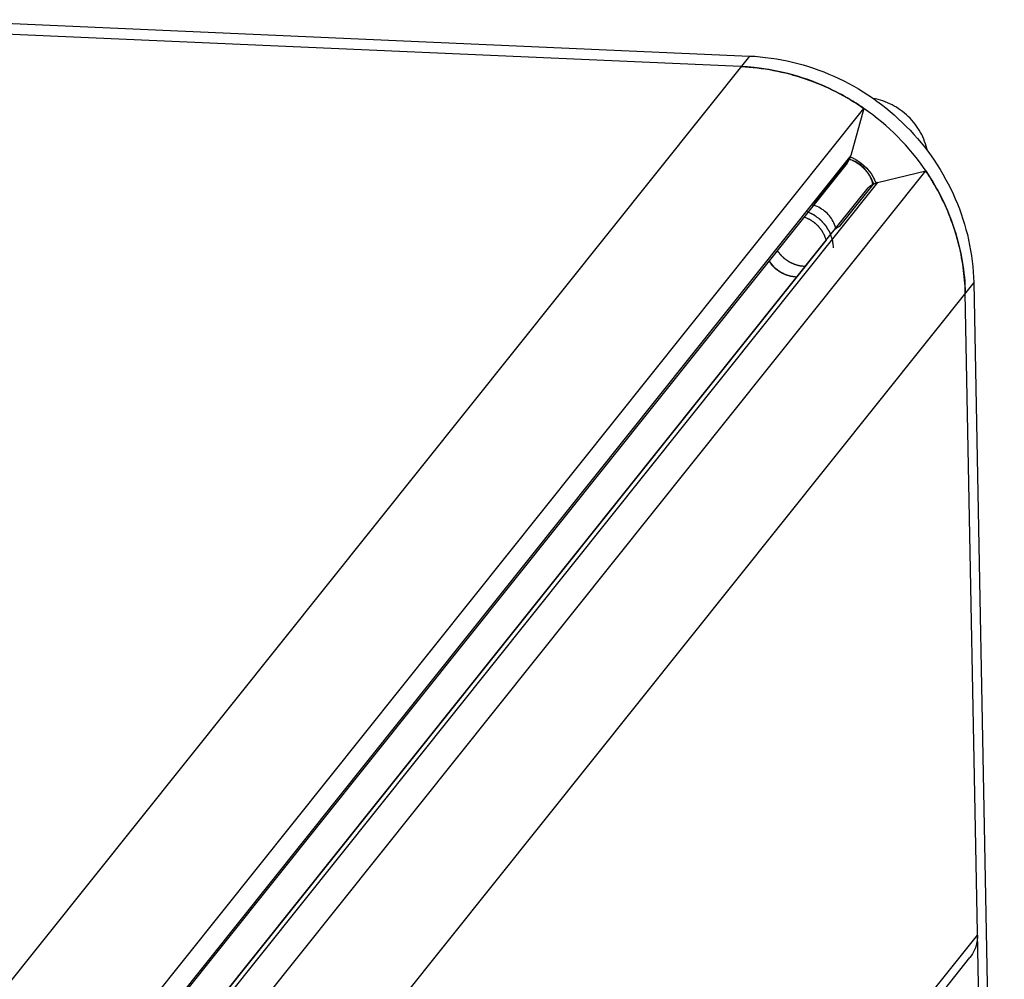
# Model space of a CAD drawing. Header units: millimetres. Extents: x -213 to 420, y -2 to 297.
# Tile 19 of 37: x 175 to 190, y 60 to 75. Entities that reach past the tile are written whole.
import ezdxf

# ---------------------------------------------------------------- set-up
doc = ezdxf.new("R2010")
doc.units = ezdxf.units.MM
doc.header["$LTSCALE"] = 23.1
doc.layers.add('COMPONENTS', color=7, linetype='CONTINUOUS')

msp = doc.modelspace()

# ---------------------------------------------------------------- linework, layer by layer
at = {"layer": 'COMPONENTS', "color": 7, "linetype": 'CONTINUOUS'}
for p, q in [((173.01619, 74.53135), (185.85186, 73.9677)), ((185.72119, 73.80409), (173.09755, 74.35843)), ((175.25873, 57.66637), (187.62926, 73.15396)), ((187.62926, 73.15396), (187.426, 72.42171)), ((187.36794, 72.30781), (174.9974, 56.82022)), ((176.21901, 56.69653), (188.58954, 72.18412)), ((187.84049, 72.00308), (188.58954, 72.18412)), ((187.03908, 71.10508), (187.69425, 71.92484)), ((186.70061, 71.4724), (186.7083, 71.46971)), ((187.0181, 71.08411), (175.31828, 56.43623)), ((187.0373, 71.10331), (175.32064, 56.43435)), ((187.0373, 71.10331), (187.0181, 71.08411)), ((189.33123, 70.45368), (189.8065, 45.4637)), ((189.67582, 45.3001), (189.20055, 70.29008)), ((176.90278, 44.49273), (189.27331, 59.98032))]:
    msp.add_line(p, q, dxfattribs=at)
at = {"layer": 'COMPONENTS', "color": 9, "linetype": 'CONTINUOUS'}
for p, q in [((185.85186, 73.9677), (173.35065, 58.3165)), ((187.426, 72.42171), (175.05546, 56.93412)), ((187.84049, 72.00308), (175.46996, 56.51549)), ((189.33123, 70.45368), (176.83002, 54.80248)), ((177.01946, 44.84147), (189.38999, 60.32907))]:
    msp.add_line(p, q, dxfattribs=at)
at = {"layer": 'COMPONENTS', "color": 2, "linetype": 'CONTINUOUS'}
for p, q in [((186.88467, 71.71691), (187.40737, 72.37132)), ((187.25501, 71.32671), (187.7777, 71.98112))]:
    msp.add_line(p, q, dxfattribs=at)
at = {"layer": 'COMPONENTS', "color": 7, "linetype": 'CONTINUOUS'}
for centre, radius, start, end in [((185.56758, 70.31398), 3.49349, 84.114604, 87.479959), ((185.5072, 70.09283), 3.72474, 55.26558, 58.452512), ((185.50698, 70.09228), 3.72532, 34.161005, 55.267618), ((187.11407, 72.5083), 0.32372, 340.035637, 344.486092), ((187.17432, 71.76229), 0.68145, 66.50232, 69.005698), ((187.12038, 72.50554), 0.31683, 321.396262, 323.358912), ((187.11755, 72.50714), 0.32006, 323.430469, 340.017251), ((187.25599, 71.86517), 0.52111, 69.39273, 73.490631), ((187.25476, 71.86185), 0.52464, 65.844545, 69.394025), ((187.17169, 71.75635), 0.68794, 61.330733, 66.498737), ((185.56563, 70.13657), 3.65192, 30.877109, 34.102627), ((187.27741, 71.86956), 0.50227, 16.047851, 19.714894), ((187.28435, 71.87155), 0.49505, 12.226914, 16.048741), ((187.196, 71.76905), 0.661, 20.106727, 25.316676), ((187.91967, 71.67547), 0.33705, 103.586484, 106.806527), ((186.68892, 71.15392), 0.52355, 65.841821, 72.619548), ((186.71121, 71.16064), 0.50222, 15.98035, 19.715016), ((185.86969, 70.22638), 3.33147, 1.095589, 4.56917)]:
    msp.add_arc(centre, radius, start, end, dxfattribs=at)
for points, knots in [([(185.85186, 73.9677), (186.30103, 73.94797), (187.2051, 73.72928), (188.34328, 72.93735), (189.12192, 71.79707), (189.3228, 70.89679), (189.33123, 70.45368)], [0, 0, 0, 0, 0.2497369, 0.50250792, 0.75382677, 1, 1, 1, 1]), ([(185.72119, 73.80409), (186.05812, 73.7893), (186.73488, 73.65996), (187.34874, 73.34844), (187.62926, 73.15396)], [0, 0, 0, 0, 0.49698887, 1, 1, 1, 1]), ([(187.456, 73.26708), (187.33954, 73.33858), (186.86308, 73.5966), (186.32847, 73.74759), (185.9258, 73.78906)], [0, 0, 0, 0, 0.25239893, 1, 1, 1, 1]), ([(188.61322, 72.49584), (188.5927, 72.59572), (188.51936, 72.79159), (188.32784, 73.03983), (188.07234, 73.22324), (187.87314, 73.29111), (187.77173, 73.30923)], [0, 0, 0, 0, 0.24737859, 0.49826857, 0.75010582, 1, 1, 1, 1]), ([(187.75024, 72.039), (187.7267, 72.10471), (187.65112, 72.22789), (187.53364, 72.31177), (187.46945, 72.34056)], [0, 0, 0, 0, 0.4980462, 1, 1, 1, 1]), ([(188.58954, 72.18412), (188.77909, 71.90419), (189.07964, 71.29383), (189.19423, 70.62226), (189.20055, 70.29008)], [0, 0, 0, 0, 0.50434431, 1, 1, 1, 1]), ([(189.19057, 70.49177), (189.16941, 70.75691), (189.06292, 71.28744), (188.83832, 71.77932), (188.69996, 72.01073)], [0, 0, 0, 0, 0.49660064, 1, 1, 1, 1]), ([(186.83051, 71.63626), (186.83177, 71.6377), (186.8343, 71.64057), (186.83746, 71.64418), (186.83967, 71.64667), (186.84094, 71.64814), (186.84287, 71.65061), (186.84574, 71.65421), (186.84896, 71.65824), (186.85149, 71.66149), (186.85385, 71.66488), (186.85626, 71.66822), (186.85863, 71.67159), (186.86047, 71.67408), (186.86209, 71.67672), (186.86432, 71.68019), (186.86652, 71.68367), (186.86847, 71.68672), (186.86955, 71.68845), (186.87046, 71.6901), (186.87166, 71.69219), (186.87308, 71.69469), (186.8745, 71.69718), (186.87568, 71.69929), (186.87662, 71.7009), (186.87759, 71.70279), (186.87931, 71.70623), (186.88174, 71.71107), (186.8837, 71.71497), (186.88467, 71.71691)], [0, 0, 0, 0, 0.0625, 0.125, 0.15625, 0.171875, 0.1875, 0.25, 0.3125, 0.34375, 0.375, 0.4375, 0.46875, 0.5, 0.53125, 0.5625, 0.625, 0.65625, 0.671875, 0.6875, 0.71875, 0.75, 0.78125, 0.8125, 0.828125, 0.84375, 0.875, 0.9375, 1, 1, 1, 1]), ([(187.18398, 71.33006), (187.16044, 71.39577), (187.08486, 71.51895), (186.96738, 71.60283), (186.90319, 71.63162)], [0, 0, 0, 0, 0.4980462, 1, 1, 1, 1]), ([(186.7083, 71.46971), (186.71799, 71.46533), (186.73252, 71.45875), (186.74947, 71.45108), (186.75916, 71.44669), (186.76642, 71.4434), (186.77369, 71.44012), (186.77913, 71.43764), (186.78277, 71.43601), (186.78427, 71.43531), (186.7855, 71.43479), (186.78663, 71.43409), (186.78857, 71.43278), (186.79135, 71.43095), (186.79579, 71.42799), (186.80135, 71.42431), (186.81024, 71.4184), (186.82136, 71.41103), (186.83247, 71.40365), (186.84136, 71.39775), (186.84692, 71.39406), (186.85137, 71.39111), (186.85413, 71.38926), (186.8561, 71.38799), (186.85718, 71.38721), (186.85813, 71.38628), (186.85937, 71.38516), (186.8623, 71.38243), (186.86672, 71.37836), (186.87259, 71.37293), (186.87847, 71.36749), (186.88435, 71.36206), (186.89022, 71.35662), (186.8961, 71.35119), (186.90198, 71.34575), (186.90687, 71.34122), (186.91079, 71.3376), (186.91373, 71.33488), (186.91618, 71.33261), (186.9179, 71.33104), (186.91886, 71.33012), (186.91964, 71.32948), (186.92021, 71.32865), (186.92105, 71.32762), (186.92247, 71.32578), (186.92452, 71.32316), (186.92698, 71.32002), (186.93026, 71.31583), (186.93435, 71.31059), (186.93927, 71.30431), (186.94418, 71.29802), (186.94909, 71.29173), (186.95401, 71.28545), (186.95892, 71.27916), (186.96384, 71.27288), (186.96752, 71.26816), (186.96998, 71.26503), (186.97099, 71.2637), (186.97184, 71.26268), (186.97252, 71.26153), (186.97363, 71.25944), (186.97526, 71.25649), (186.97784, 71.25175), (186.98107, 71.24584), (186.98623, 71.23637), (186.99269, 71.22454), (186.99914, 71.21271), (187.00431, 71.20324), (187.00753, 71.19733), (187.01012, 71.19259), (187.01172, 71.18963), (187.01288, 71.18757), (187.01348, 71.18637), (187.01387, 71.18512), (187.01442, 71.18357), (187.0157, 71.17984), (187.01764, 71.17425), (187.02021, 71.16679), (187.02278, 71.15933), (187.02622, 71.14938), (187.03222, 71.13198), (187.03737, 71.11706), (187.0408, 71.10712)], [0, 0, 0, 0, 0.0625, 0.09375, 0.109375, 0.125, 0.140625, 0.15625, 0.16015625, 0.1640625, 0.16601562, 0.16796875, 0.171875, 0.1796875, 0.1875, 0.203125, 0.21875, 0.25, 0.28125, 0.296875, 0.3125, 0.3203125, 0.328125, 0.33203125, 0.33398438, 0.3359375, 0.33984375, 0.34375, 0.359375, 0.375, 0.390625, 0.40625, 0.421875, 0.4375, 0.453125, 0.46875, 0.4765625, 0.484375, 0.4921875, 0.49609375, 0.49804688, 0.5, 0.50195312, 0.50390625, 0.5078125, 0.515625, 0.5234375, 0.53125, 0.546875, 0.5625, 0.578125, 0.59375, 0.609375, 0.625, 0.640625, 0.65625, 0.66015625, 0.6640625, 0.66601562, 0.66796875, 0.671875, 0.6796875, 0.6875, 0.703125, 0.71875, 0.75, 0.78125, 0.796875, 0.8125, 0.8203125, 0.828125, 0.83203125, 0.83398438, 0.8359375, 0.83984375, 0.84375, 0.859375, 0.875, 0.890625, 0.90625, 0.9375, 1, 1, 1, 1]), ([(187.25501, 71.32671), (187.25128, 71.32485), (187.24663, 71.3225), (187.24101, 71.31976), (187.23737, 71.31776), (187.23286, 71.31518), (187.22832, 71.31265), (187.22472, 71.31057), (187.22124, 71.30831), (187.21772, 71.30611), (187.21423, 71.30388), (187.21157, 71.30226), (187.20907, 71.30041), (187.20568, 71.29804), (187.20231, 71.29562), (187.19935, 71.29355), (187.19766, 71.29232), (187.19591, 71.29091), (187.19375, 71.28921), (187.19114, 71.28714), (187.18854, 71.28508), (187.18592, 71.28301), (187.18337, 71.28094), (187.18027, 71.27813), (187.17628, 71.27464), (187.17313, 71.27184), (187.17155, 71.27044)], [0, 0, 0, 0, 0.125, 0.15625, 0.1875, 0.25, 0.3125, 0.34375, 0.375, 0.4375, 0.46875, 0.5, 0.53125, 0.5625, 0.625, 0.65625, 0.671875, 0.6875, 0.71875, 0.75, 0.78125, 0.8125, 0.84375, 0.875, 0.9375, 1, 1, 1, 1]), ([(186.71261, 70.70156), (186.70221, 70.70278), (186.6866, 70.70462), (186.66839, 70.70677), (186.65799, 70.708), (186.65019, 70.70892), (186.64238, 70.70983), (186.63653, 70.71053), (186.63263, 70.71098), (186.631, 70.7112), (186.6297, 70.7113), (186.62841, 70.71164), (186.62614, 70.71233), (186.62291, 70.71326), (186.61773, 70.71477), (186.61126, 70.71666), (186.6009, 70.71968), (186.58796, 70.72346), (186.57501, 70.72724), (186.56466, 70.73026), (186.55819, 70.73215), (186.55301, 70.73366), (186.54978, 70.73462), (186.5475, 70.73525), (186.54623, 70.73567), (186.54505, 70.73628), (186.54354, 70.73699), (186.53995, 70.73872), (186.53455, 70.74131), (186.52736, 70.74477), (186.52017, 70.74823), (186.51297, 70.75168), (186.50578, 70.75514), (186.49859, 70.7586), (186.4914, 70.76205), (186.4854, 70.76493), (186.48061, 70.76724), (186.47701, 70.76897), (186.47402, 70.77041), (186.47191, 70.77141), (186.47072, 70.772), (186.4698, 70.77238), (186.46899, 70.77302), (186.46786, 70.77378), (186.46592, 70.77516), (186.46312, 70.7771), (186.45978, 70.77945), (186.45532, 70.78257), (186.44974, 70.78647), (186.44305, 70.79115), (186.43635, 70.79584), (186.42966, 70.80052), (186.42297, 70.8052), (186.41627, 70.80988), (186.40958, 70.81457), (186.40456, 70.81808), (186.40121, 70.82042), (186.39983, 70.82141), (186.39868, 70.82216), (186.3977, 70.82306), (186.39604, 70.82471), (186.39365, 70.82702), (186.38983, 70.83075), (186.38505, 70.8354), (186.37741, 70.84285), (186.36786, 70.85216), (186.3583, 70.86147), (186.35066, 70.86891), (186.34589, 70.87357), (186.34206, 70.87729), (186.33968, 70.87962), (186.338, 70.88123), (186.33707, 70.8822), (186.33629, 70.88333), (186.33526, 70.88469), (186.33283, 70.88801), (186.32917, 70.89296), (186.3243, 70.89957), (186.31944, 70.90618), (186.31294, 70.91499), (186.30158, 70.93042), (186.29184, 70.94364), (186.28535, 70.95245)], [0, 0, 0, 0, 0.0625, 0.09375, 0.109375, 0.125, 0.140625, 0.15625, 0.16015625, 0.1640625, 0.16601562, 0.16796875, 0.171875, 0.1796875, 0.1875, 0.203125, 0.21875, 0.25, 0.28125, 0.296875, 0.3125, 0.3203125, 0.328125, 0.33203125, 0.33398438, 0.3359375, 0.33984375, 0.34375, 0.359375, 0.375, 0.390625, 0.40625, 0.421875, 0.4375, 0.453125, 0.46875, 0.4765625, 0.484375, 0.4921875, 0.49609375, 0.49804688, 0.5, 0.50195312, 0.50390625, 0.5078125, 0.515625, 0.5234375, 0.53125, 0.546875, 0.5625, 0.578125, 0.59375, 0.609375, 0.625, 0.640625, 0.65625, 0.66015625, 0.6640625, 0.66601562, 0.66796875, 0.671875, 0.6796875, 0.6875, 0.703125, 0.71875, 0.75, 0.78125, 0.796875, 0.8125, 0.8203125, 0.828125, 0.83203125, 0.83398438, 0.8359375, 0.83984375, 0.84375, 0.859375, 0.875, 0.890625, 0.90625, 0.9375, 1, 1, 1, 1]), ([(186.57867, 70.53808), (186.56827, 70.53937), (186.55267, 70.54131), (186.53447, 70.54358), (186.52407, 70.54487), (186.51627, 70.54585), (186.50847, 70.54681), (186.50262, 70.54755), (186.49872, 70.54803), (186.4971, 70.54825), (186.49579, 70.54837), (186.49452, 70.5487), (186.4923, 70.54939), (186.48914, 70.55031), (186.48407, 70.55183), (186.47773, 70.5537), (186.4676, 70.55672), (186.45493, 70.56048), (186.44225, 70.56424), (186.43212, 70.56725), (186.42578, 70.56914), (186.42071, 70.57064), (186.41755, 70.57159), (186.41532, 70.57223), (186.41407, 70.57264), (186.41289, 70.57326), (186.41139, 70.57397), (186.4078, 70.57572), (186.40241, 70.57832), (186.39523, 70.5818), (186.38804, 70.58528), (186.38086, 70.58876), (186.37368, 70.59224), (186.3665, 70.59571), (186.35931, 70.59919), (186.35333, 70.60209), (186.34854, 70.60441), (186.34495, 70.60615), (186.34196, 70.60761), (186.33986, 70.60861), (186.33867, 70.60921), (186.33775, 70.60959), (186.33693, 70.61023), (186.33581, 70.611), (186.33387, 70.61238), (186.33108, 70.61433), (186.32775, 70.61669), (186.32329, 70.61982), (186.31773, 70.62374), (186.31105, 70.62844), (186.30437, 70.63314), (186.29769, 70.63785), (186.29101, 70.64255), (186.28433, 70.64725), (186.27765, 70.65195), (186.27265, 70.65549), (186.2693, 70.65783), (186.26792, 70.65882), (186.26678, 70.65958), (186.26579, 70.66048), (186.26415, 70.66214), (186.26175, 70.66446), (186.25795, 70.6682), (186.25318, 70.67286), (186.24557, 70.68033), (186.23604, 70.68967), (186.22652, 70.69901), (186.2189, 70.70647), (186.21414, 70.71114), (186.21032, 70.71488), (186.20795, 70.71722), (186.20627, 70.71884), (186.20535, 70.7198), (186.20458, 70.72091), (186.20357, 70.72225), (186.2012, 70.72551), (186.19761, 70.73037), (186.19284, 70.73687), (186.18807, 70.74337), (186.18171, 70.75203), (186.17058, 70.76719), (186.16104, 70.78019), (186.15468, 70.78885)], [0, 0, 0, 0, 0.0625, 0.09375, 0.109375, 0.125, 0.140625, 0.15625, 0.16015625, 0.1640625, 0.16601562, 0.16796875, 0.171875, 0.1796875, 0.1875, 0.203125, 0.21875, 0.25, 0.28125, 0.296875, 0.3125, 0.3203125, 0.328125, 0.33203125, 0.33398438, 0.3359375, 0.33984375, 0.34375, 0.359375, 0.375, 0.390625, 0.40625, 0.421875, 0.4375, 0.453125, 0.46875, 0.4765625, 0.484375, 0.4921875, 0.49609375, 0.49804688, 0.5, 0.50195312, 0.50390625, 0.5078125, 0.515625, 0.5234375, 0.53125, 0.546875, 0.5625, 0.578125, 0.59375, 0.609375, 0.625, 0.640625, 0.65625, 0.66015625, 0.6640625, 0.66601562, 0.66796875, 0.671875, 0.6796875, 0.6875, 0.703125, 0.71875, 0.75, 0.78125, 0.796875, 0.8125, 0.8203125, 0.828125, 0.83203125, 0.83398438, 0.8359375, 0.83984375, 0.84375, 0.859375, 0.875, 0.890625, 0.90625, 0.9375, 1, 1, 1, 1]), ([(186.57688, 70.53815), (186.49287, 70.54184), (186.32399, 70.59469), (186.20126, 70.72183), (186.15954, 70.79542)], [0, 0, 0, 0, 0.49854093, 1, 1, 1, 1]), ([(189.38999, 60.32907), (189.39059, 60.29754), (189.38288, 60.17367), (189.33108, 60.0527), (189.27346, 59.98052)], [0, 0, 0, 0, 0.25450926, 1, 1, 1, 1])]:
    msp.add_open_spline(points, degree=3, knots=knots, dxfattribs=at)
at = {"layer": 'COMPONENTS', "color": 2, "linetype": 'CONTINUOUS'}
for points, knots in [([(187.40729, 72.37135), (187.41764, 72.36639), (187.43315, 72.35897), (187.45125, 72.3503), (187.4616, 72.34535), (187.46936, 72.34164), (187.47711, 72.33793), (187.48293, 72.33513), (187.48681, 72.33329), (187.48842, 72.3325), (187.48973, 72.33191), (187.49095, 72.33115), (187.49302, 72.32972), (187.49601, 72.32773), (187.50079, 72.32453), (187.50676, 72.32052), (187.51631, 72.31411), (187.52825, 72.3061), (187.54019, 72.29809), (187.54974, 72.29169), (187.55571, 72.28768), (187.56049, 72.28448), (187.56347, 72.28247), (187.56557, 72.28109), (187.56675, 72.28025), (187.56781, 72.27922), (187.56919, 72.27801), (187.57245, 72.27503), (187.57736, 72.2706), (187.58389, 72.26467), (187.59043, 72.25874), (187.59915, 72.25084), (187.60786, 72.24293), (187.61658, 72.23503), (187.62203, 72.23009), (187.62638, 72.22614), (187.62965, 72.22318), (187.63237, 72.2207), (187.63429, 72.21898), (187.63536, 72.21798), (187.63623, 72.21727), (187.63686, 72.21641), (187.63779, 72.21531), (187.63938, 72.21337), (187.64166, 72.2106), (187.64439, 72.20728), (187.64804, 72.20285), (187.65259, 72.19731), (187.65806, 72.19067), (187.66352, 72.18402), (187.66899, 72.17737), (187.67446, 72.17073), (187.67992, 72.16408), (187.68539, 72.15744), (187.68949, 72.15245), (187.69223, 72.14913), (187.69335, 72.14773), (187.69429, 72.14665), (187.69508, 72.14543), (187.69637, 72.14323), (187.69826, 72.14011), (187.70126, 72.1351), (187.70502, 72.12885), (187.71103, 72.11885), (187.71855, 72.10635), (187.72606, 72.09384), (187.73208, 72.08384), (187.73583, 72.07758), (187.73884, 72.07258), (187.74071, 72.06945), (187.74205, 72.06727), (187.74276, 72.06601), (187.74327, 72.06466), (187.74398, 72.063), (187.74561, 72.05899), (187.74809, 72.053), (187.75139, 72.04499), (187.75468, 72.03699), (187.75908, 72.02632), (187.76676, 72.00765), (187.77335, 71.99165), (187.77775, 71.98098)], [0, 0, 0, 0, 0.0625, 0.09375, 0.109375, 0.125, 0.140625, 0.15625, 0.16015625, 0.1640625, 0.16601562, 0.16796875, 0.171875, 0.1796875, 0.1875, 0.203125, 0.21875, 0.25, 0.28125, 0.296875, 0.3125, 0.3203125, 0.328125, 0.33203125, 0.33398438, 0.3359375, 0.33984375, 0.34375, 0.359375, 0.375, 0.390625, 0.40625, 0.4375, 0.453125, 0.46875, 0.4765625, 0.484375, 0.4921875, 0.49609375, 0.49804688, 0.5, 0.50195312, 0.50390625, 0.5078125, 0.515625, 0.5234375, 0.53125, 0.546875, 0.5625, 0.578125, 0.59375, 0.609375, 0.625, 0.640625, 0.65625, 0.66015625, 0.6640625, 0.66601562, 0.66796875, 0.671875, 0.6796875, 0.6875, 0.703125, 0.71875, 0.75, 0.78125, 0.796875, 0.8125, 0.8203125, 0.828125, 0.83203125, 0.83398438, 0.8359375, 0.83984375, 0.84375, 0.859375, 0.875, 0.890625, 0.90625, 0.9375, 1, 1, 1, 1]), ([(186.73641, 71.55991), (186.75053, 71.55321), (186.7717, 71.54316), (186.7964, 71.53143), (186.81051, 71.52474), (186.82109, 71.51971), (186.82991, 71.51552), (186.83697, 71.51217), (186.84138, 71.51008), (186.84491, 71.50841), (186.84711, 71.50735), (186.84867, 71.50664), (186.84953, 71.50619), (186.8503, 71.50557), (186.85129, 71.50485), (186.85364, 71.50309), (186.85718, 71.50046), (186.8619, 71.49695), (186.86661, 71.49344), (186.8729, 71.48876), (186.8839, 71.48056), (186.89962, 71.46886), (186.91534, 71.45716), (186.92634, 71.44896), (186.93263, 71.44428), (186.93735, 71.44077), (186.94206, 71.43726), (186.94559, 71.43462), (186.94796, 71.43287), (186.94893, 71.43213), (186.94974, 71.43157), (186.95042, 71.43087), (186.95155, 71.42959), (186.9532, 71.42778), (186.95582, 71.42487), (186.9591, 71.42124), (186.96434, 71.41543), (186.9709, 71.40817), (186.97876, 71.39946), (186.98663, 71.39075), (186.99449, 71.38203), (187.00236, 71.37332), (187.01022, 71.36461), (187.01678, 71.35735), (187.02202, 71.35154), (187.0253, 71.34791), (187.02792, 71.345), (187.02989, 71.34282), (187.03152, 71.34101), (187.03268, 71.33974), (187.03332, 71.33901), (187.03385, 71.33849), (187.03418, 71.33783), (187.03469, 71.33701), (187.03555, 71.33554), (187.0368, 71.33346), (187.03829, 71.33095), (187.04027, 71.32761), (187.04275, 71.32343), (187.04672, 71.31675), (187.05169, 71.3084), (187.05764, 71.29837), (187.0636, 71.28835), (187.06955, 71.27833), (187.07551, 71.2683), (187.08147, 71.25828), (187.08643, 71.24993), (187.0904, 71.24325), (187.09288, 71.23907), (187.09487, 71.23573), (187.0961, 71.23364), (187.09699, 71.23218), (187.09745, 71.23133), (187.09773, 71.23041), (187.09814, 71.22928), (187.09908, 71.22656), (187.1005, 71.22247), (187.10239, 71.21702), (187.10429, 71.21158), (187.10681, 71.20431), (187.11123, 71.1916), (187.11754, 71.17344), (187.12385, 71.15529), (187.12826, 71.14257), (187.13079, 71.13531), (187.13268, 71.12986), (187.13458, 71.12442), (187.13599, 71.12033), (187.13695, 71.11761), (187.13732, 71.11647), (187.13767, 71.11557), (187.13783, 71.11462), (187.13802, 71.11294), (187.13834, 71.11056), (187.13882, 71.10673), (187.13943, 71.10196), (187.14039, 71.09431), (187.14161, 71.08476), (187.14306, 71.07329), (187.145, 71.058), (187.14839, 71.03124), (187.1513, 71.00831), (187.15324, 70.99302)], [0, 0, 0, 0, 0.0625, 0.09375, 0.109375, 0.125, 0.140625, 0.1484375, 0.15625, 0.16015625, 0.1640625, 0.16601562, 0.16699219, 0.16796875, 0.16992188, 0.171875, 0.1796875, 0.1875, 0.1953125, 0.203125, 0.21875, 0.25, 0.28125, 0.296875, 0.3046875, 0.3125, 0.3203125, 0.328125, 0.33007812, 0.33203125, 0.33300781, 0.33398438, 0.3359375, 0.33984375, 0.34375, 0.3515625, 0.359375, 0.375, 0.390625, 0.40625, 0.421875, 0.4375, 0.453125, 0.46875, 0.4765625, 0.484375, 0.48828125, 0.4921875, 0.49609375, 0.49804688, 0.49902344, 0.5, 0.50097656, 0.50195312, 0.50390625, 0.5078125, 0.51171875, 0.515625, 0.5234375, 0.53125, 0.546875, 0.5625, 0.578125, 0.59375, 0.609375, 0.625, 0.640625, 0.6484375, 0.65625, 0.66015625, 0.6640625, 0.66601562, 0.66699219, 0.66796875, 0.66992188, 0.671875, 0.6796875, 0.6875, 0.6953125, 0.703125, 0.71875, 0.75, 0.78125, 0.796875, 0.8046875, 0.8125, 0.8203125, 0.828125, 0.83007812, 0.83203125, 0.83300781, 0.83398438, 0.8359375, 0.83984375, 0.84375, 0.8515625, 0.859375, 0.875, 0.890625, 0.90625, 0.9375, 1, 1, 1, 1])]:
    msp.add_open_spline(points, degree=3, knots=knots, dxfattribs=at)
at = {"layer": 'COMPONENTS', "color": 7, "linetype": 'CONTINUOUS'}
for points in [[(187.50173, 72.35996), (187.62587, 72.29209), (187.73302, 72.1796), (187.79351, 72.0517)], [(187.69425, 71.92484), (187.73017, 71.95839), (187.77516, 71.98391), (187.82222, 71.99812)]]:
    msp.add_open_spline(points, degree=3, dxfattribs=at)

doc.saveas('drawing.dxf')
